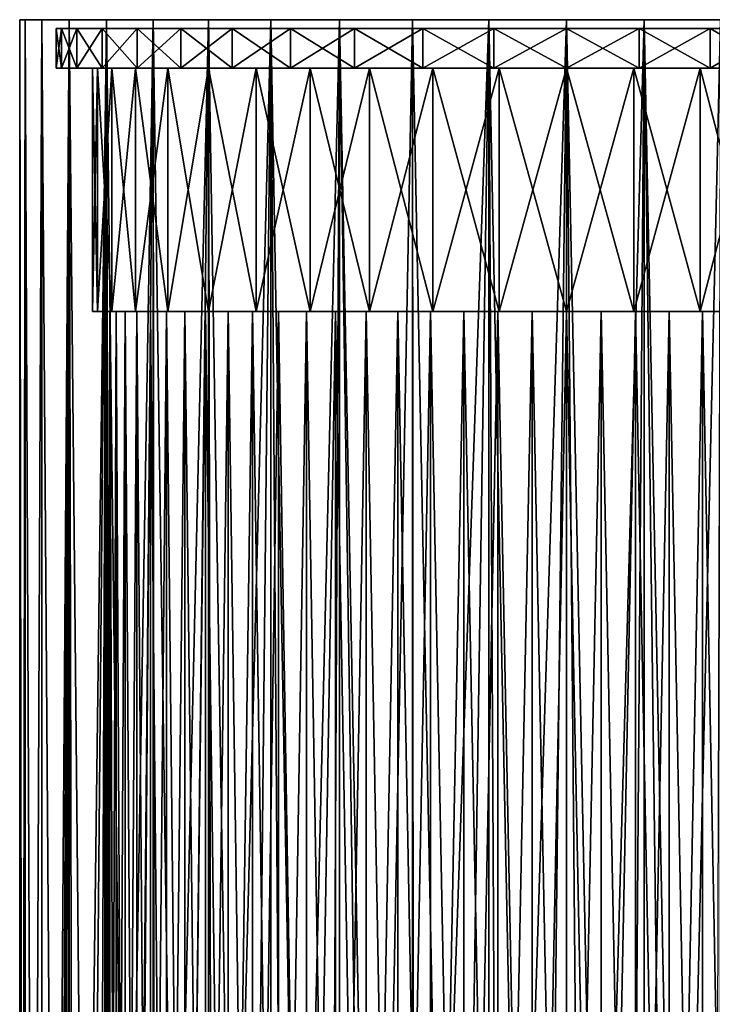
# Model space of a CAD drawing. Header units: metres. Extents: x -241 to 22, y -221 to 108.
# Tile 255 of 256: x -22 to 6, y 67 to 108. Entities that reach past the tile are written whole.
import ezdxf

# ---------------------------------------------------------------- set-up
doc = ezdxf.new("R2010")
doc.units = ezdxf.units.M
doc.layers.add('solid_DOMO_E_SIDE_LEVER_PUL_SW0001_01', color=7, linetype='CONTINUOUS')

msp = doc.modelspace()

# ---------------------------------------------------------------- linework, layer by layer
at = {"layer": 'solid_DOMO_E_SIDE_LEVER_PUL_SW0001_01'}
for points in [[(-22.271044, 108, -3.201532), (-22.270983, -49.599998, -3.202084), (-22.5, -49.599998)], [(-22.5, 108), (-22.5, -49.599998), (-22.270983, -49.599998, 3.202084)], [(-22.5, 108), (-22.271044, 108, -3.201532), (-22.5, -49.599998)], [(-22.271048, 108, 3.201518), (-22.5, 108), (-22.270983, -49.599998, 3.202084)], [(-22.271048, 108, 3.201518), (-22.271044, 108, -3.201532), (-22.5, 108)], [(-22.271048, 108, 3.201518), (-22.270983, -49.599998, 3.202084), (-21.588593, -49.599998, 6.338983)], [(-21.588762, 108, 6.338208), (-22.271048, 108, 3.201518), (-21.588593, -49.599998, 6.338983)], [(-21.588762, 108, 6.338208), (-22.271044, 108, -3.201532), (-22.271048, 108, 3.201518)], [(-22.271044, 108, -3.201532), (-21.588755, 108, -6.338235), (-22.270983, -49.599998, -3.202084)], [(-21.588762, 108, 6.338208), (-21.588755, 108, -6.338235), (-22.271044, 108, -3.201532)], [(-21.588755, 108, -6.338235), (-21.588593, -49.599998, -6.338983), (-22.270983, -49.599998, -3.202084)], [(-21.588762, 108, 6.338208), (-21.588593, -49.599998, 6.338983), (-20.466721, -49.599998, 9.346838)], [(-20.466946, 108, 9.346111), (-21.588762, 108, 6.338208), (-20.466721, -49.599998, 9.346838)], [(-20.466946, 108, 9.346111), (-21.588755, 108, -6.338235), (-21.588762, 108, 6.338208)], [(-21.588755, 108, -6.338235), (-20.466928, 108, -9.346148), (-21.588593, -49.599998, -6.338983)], [(-20.466946, 108, 9.346111), (-20.466928, 108, -9.346148), (-21.588755, 108, -6.338235)], [(-21, 0, -8.077747), (-21.588593, -49.599998, -6.338983), (-20.466928, 108, -9.346148)], [(-20.974876, 1.030306, -8.142763), (-21, 0, -8.077747), (-20.466928, 108, -9.346148)], [(-20.895395, 2.093968, -8.344607), (-20.974876, 1.030306, -8.142763), (-20.466928, 108, -9.346148)], [(-20.754269, 3.202843, -8.689667), (-20.895395, 2.093968, -8.344607), (-20.466928, 108, -9.346148)], [(-20.540749, 4.36751, -9.183007), (-20.754269, 3.202843, -8.689667), (-20.466928, 108, -9.346148)], [(-20.241274, 5.59382, -9.825519), (-20.540749, 4.36751, -9.183007), (-20.466928, 108, -9.346148)], [(-20.466946, 108, 9.346111), (-20.466721, -49.599998, 9.346838), (-18.928204, -49.599998, 12.164418)], [(-18.928383, 108, 12.163894), (-20.466946, 108, 9.346111), (-18.928204, -49.599998, 12.164418)], [(-18.928383, 108, 12.163894), (-20.466928, 108, -9.346148), (-20.466946, 108, 9.346111)], [(-20.241274, 5.59382, -9.825519), (-20.466928, 108, -9.346148), (-18.92836, 108, -12.16393)], [(-18.928383, 108, 12.163894), (-18.92836, 108, -12.16393), (-20.466928, 108, -9.346148)], [(-19.841097, 6.879701, -10.610413), (-20.241274, 5.59382, -9.825519), (-18.92836, 108, -12.16393)], [(-19.3274, 8.213264, -11.519617), (-19.841097, 6.879701, -10.610413), (-18.92836, 108, -12.16393)], [(-18.680906, 9.592707, -12.540883), (-19.3274, 8.213264, -11.519617), (-18.92836, 108, -12.16393)], [(-18.928383, 108, 12.163894), (-18.928204, -49.599998, 12.164418), (-17.004366, -49.599998, 14.734366)], [(-17.004379, 108, 14.734119), (-18.928383, 108, 12.163894), (-17.004366, -49.599998, 14.734366)], [(-17.004379, 108, 14.734119), (-18.92836, 108, -12.16393), (-18.928383, 108, 12.163894)], [(-18.680906, 9.592707, -12.540883), (-18.92836, 108, -12.16393), (-17.004354, 108, -14.734147)], [(-17.004379, 108, 14.734119), (-17.004354, 108, -14.734147), (-18.92836, 108, -12.16393)], [(-17.887245, 11.001909, -13.649047), (-18.680906, 9.592707, -12.540883), (-17.004354, 108, -14.734147)], [(-16.940189, 12.410882, -14.808105), (-17.887245, 11.001909, -13.649047), (-17.004354, 108, -14.734147)], [(-17.004379, 108, 14.734119), (-17.004366, -49.599998, 14.734366), (-14.734366, -49.599998, 17.004366)], [(-14.734129, 108, 17.00437), (-17.004379, 108, 14.734119), (-14.734366, -49.599998, 17.004366)], [(-14.734129, 108, 17.00437), (-17.004354, 108, -14.734147), (-17.004379, 108, 14.734119)], [(-16.940189, 12.410882, -14.808105), (-17.004354, 108, -14.734147), (-14.73411, 108, -17.004387)], [(-14.734129, 108, 17.00437), (-14.73411, 108, -17.004387), (-17.004354, 108, -14.734147)], [(-15.829591, 13.799993, -15.989811), (-16.940189, 12.410882, -14.808105), (-14.73411, 108, -17.004387)], [(-14.552128, 15.140844, -17.160582), (-15.829591, 13.799993, -15.989811), (-14.73411, 108, -17.004387)], [(-14.734129, 108, 17.00437), (-14.734366, -49.599998, 17.004366), (-12.164418, -49.599998, 18.928204)], [(-12.163912, 108, 18.928373), (-14.734129, 108, 17.00437), (-12.164418, -49.599998, 18.928204)], [(-12.163912, 108, 18.928373), (-14.73411, 108, -17.004387), (-14.734129, 108, 17.00437)], [(-14.552128, 15.140844, -17.160582), (-14.73411, 108, -17.004387), (-12.163902, 108, -18.928379)], [(-12.163912, 108, 18.928373), (-12.163902, 108, -18.928379), (-14.73411, 108, -17.004387)], [(-13.107747, 16.406321, -18.287619), (-14.552128, 15.140844, -17.160582), (-12.163902, 108, -18.928379)], [(-11.507097, 17.565687, -19.334858), (-13.107747, 16.406321, -18.287619), (-12.163902, 108, -18.928379)], [(-12.163912, 108, 18.928373), (-12.164418, -49.599998, 18.928204), (-9.346838, -49.599998, 20.466721)], [(-9.346123, 108, 20.46694), (-12.163912, 108, 18.928373), (-9.346838, -49.599998, 20.466721)], [(-9.346123, 108, 20.46694), (-12.163902, 108, -18.928379), (-12.163912, 108, 18.928373)], [(-11.507097, 17.565687, -19.334858), (-12.163902, 108, -18.928379), (-9.346128, 108, -20.466936)], [(-9.346123, 108, 20.46694), (-9.346128, 108, -20.466936), (-12.163902, 108, -18.928379)], [(-9.78067, 18.583286, -20.262983), (-11.507097, 17.565687, -19.334858), (-9.346128, 108, -20.466936)], [(-8.031797, 19.402971, -21.017618), (-9.78067, 18.583286, -20.262983), (-9.346128, 108, -20.466936)], [(-9.346123, 108, 20.46694), (-9.346838, -49.599998, 20.466721), (-6.338983, -49.599998, 21.588593)], [(-8.031797, 19.402971, -21.017618), (-9.346128, 108, -20.466936), (-6.33823, 108, -21.588757)], [(-6.338203, 108, 21.588764), (-6.33823, 108, -21.588757), (-9.346128, 108, -20.466936)], [(-6.338203, 108, 21.588764), (-9.346128, 108, -20.466936), (-9.346123, 108, 20.46694)], [(-6.338203, 108, 21.588764), (-9.346123, 108, 20.46694), (-6.338983, -49.599998, 21.588593)], [(-6.278016, 20.039927, -21.6064), (-8.031797, 19.402971, -21.017618), (-6.33823, 108, -21.588757)], [(-6.338203, 108, 21.588764), (-6.338983, -49.599998, 21.588593), (-3.202084, -49.599998, 22.270983)], [(-6.278016, 20.039927, -21.6064), (-6.33823, 108, -21.588757), (-3.201547, 108, -22.271042)], [(-3.201503, 108, 22.271049), (-3.201547, 108, -22.271042), (-6.33823, 108, -21.588757)], [(-3.201503, 108, 22.271049), (-6.33823, 108, -21.588757), (-6.338203, 108, 21.588764)], [(-3.201503, 108, 22.271049), (-6.338203, 108, 21.588764), (-3.202084, -49.599998, 22.270983)], [(-4.513443, 20.509275, -22.04266), (-6.278016, 20.039927, -21.6064), (-3.201547, 108, -22.271042)], [(-2.73943, 20.820692, -22.332611), (-4.513443, 20.509275, -22.04266), (-3.201547, 108, -22.271042)], [(-3.201503, 108, 22.271049), (-3.202084, -49.599998, 22.270983), (0, -49.599998, 22.5)], [(-2.73943, 20.820692, -22.332611), (-3.201547, 108, -22.271042), (-0.000026, 108, -22.5)], [(0.000026, 108, 22.5), (-0.000026, 108, -22.5), (-3.201547, 108, -22.271042)], [(0.000026, 108, 22.5), (-3.201547, 108, -22.271042), (-3.201503, 108, 22.271049)], [(0.000026, 108, 22.5), (-3.201503, 108, 22.271049), (0, -49.599998, 22.5)], [(-0.970947, 20.977541, -22.47904), (-2.73943, 20.820692, -22.332611), (-0.000026, 108, -22.5)], [(0.773153, 20.98621, -22.486712), (-0.970947, 20.977541, -22.47904), (-0.000026, 108, -22.5)], [(0.773153, 20.98621, -22.486712), (-0.000026, 108, -22.5), (3.201503, 108, -22.271049)], [(3.201547, 108, 22.271042), (3.201503, 108, -22.271049), (-0.000026, 108, -22.5)], [(3.201547, 108, 22.271042), (-0.000026, 108, -22.5), (0.000026, 108, 22.5)], [(0.000026, 108, 22.5), (0, -49.599998, 22.5), (3.202084, -49.599998, 22.270983)], [(3.201547, 108, 22.271042), (0.000026, 108, 22.5), (3.202084, -49.599998, 22.270983)], [(2.538112, 20.846043, -22.356386), (0.773153, 20.98621, -22.486712), (3.201503, 108, -22.271049)], [(4.31208, 20.552502, -22.082933), (2.538112, 20.846043, -22.356386), (3.201503, 108, -22.271049)], [(4.31208, 20.552502, -22.082933), (3.201503, 108, -22.271049), (6.338203, 108, -21.588764)], [(6.33823, 108, 21.588757), (6.338203, 108, -21.588764), (3.201503, 108, -22.271049)], [(6.33823, 108, 21.588757), (3.201503, 108, -22.271049), (3.201547, 108, 22.271042)], [(3.201547, 108, 22.271042), (3.202084, -49.599998, 22.270983), (6.338983, -49.599998, 21.588593)], [(6.33823, 108, 21.588757), (3.201547, 108, 22.271042), (6.338983, -49.599998, 21.588593)], [(6.081541, 20.100023, -21.662521), (4.31208, 20.552502, -22.082933), (6.338203, 108, -21.588764)], [(21, 107.639999), (-21, 107.639999), (-20.786249, 107.639999, -2.988256)], [(-20.786293, 106, -2.988282), (-20.786249, 107.639999, -2.988256), (-21, 107.639999)], [(20.786249, 107.639999, 2.988256), (-21, 107.639999), (21, 107.639999)], [(-21, 106), (-20.786293, 106, -2.988282), (-21, 107.639999)], [(-20.786249, 107.639999, 2.988256), (-21, 106), (-21, 107.639999)], [(-20.786249, 107.639999, 2.988256), (-21, 107.639999), (20.786249, 107.639999, 2.988256)], [(-20.786295, 106, 2.988268), (-21, 106), (-20.786249, 107.639999, 2.988256)], [(-20.786295, 106, 2.988268), (-20.786249, 107.639999, 2.988256), (-20.149218, 107.639999, 5.916637)], [(-20.149502, 106, 5.915811), (-20.786295, 106, 2.988268), (-20.149218, 107.639999, 5.916637)], [(-20.786293, 106, -2.988282), (-20.149492, 106, -5.915839), (-20.786249, 107.639999, -2.988256)], [(20.786249, 107.639999, -2.988256), (-20.786249, 107.639999, -2.988256), (-20.149218, 107.639999, -5.916637)], [(-20.149492, 106, -5.915839), (-20.149218, 107.639999, -5.916637), (-20.786249, 107.639999, -2.988256)], [(21, 107.639999), (-20.786249, 107.639999, -2.988256), (20.786249, 107.639999, -2.988256)], [(-20.786249, 107.639999, 2.988256), (20.786249, 107.639999, 2.988256), (20.149218, 107.639999, 5.916637)], [(-20.786249, 107.639999, 2.988256), (20.149218, 107.639999, 5.916637), (-20.149218, 107.639999, 5.916637)], [(-20.149502, 106, 5.915811), (-20.149218, 107.639999, 5.916637), (-19.102198, 107.639999, 8.723874)], [(-19.102551, 106, 8.723013), (-20.149502, 106, 5.915811), (-19.102198, 107.639999, 8.723874)], [(-20.149492, 106, -5.915839), (-19.102533, 106, -8.72305), (-20.149218, 107.639999, -5.916637)], [(20.149218, 107.639999, -5.916637), (-20.149218, 107.639999, -5.916637), (-19.102198, 107.639999, -8.723874)], [(-19.102533, 106, -8.72305), (-19.102198, 107.639999, -8.723874), (-20.149218, 107.639999, -5.916637)], [(20.786249, 107.639999, -2.988256), (-20.149218, 107.639999, -5.916637), (20.149218, 107.639999, -5.916637)], [(-20.149218, 107.639999, 5.916637), (20.149218, 107.639999, 5.916637), (19.102198, 107.639999, 8.723874)], [(-20.149218, 107.639999, 5.916637), (19.102198, 107.639999, 8.723874), (-19.102198, 107.639999, 8.723874)], [(-19.102551, 106, 8.723013), (-19.102198, 107.639999, 8.723874), (-17.666506, 107.639999, 11.353096)], [(-17.666733, 106, 11.352709), (-19.102551, 106, 8.723013), (-17.666506, 107.639999, 11.353096)], [(-19.102533, 106, -8.72305), (-17.666708, 106, -11.352747), (-19.102198, 107.639999, -8.723874)], [(19.102198, 107.639999, -8.723874), (-19.102198, 107.639999, -8.723874), (-17.666506, 107.639999, -11.353096)], [(-17.666708, 106, -11.352747), (-17.666506, 107.639999, -11.353096), (-19.102198, 107.639999, -8.723874)], [(20.149218, 107.639999, -5.916637), (-19.102198, 107.639999, -8.723874), (19.102198, 107.639999, -8.723874)], [(-19.102198, 107.639999, 8.723874), (19.102198, 107.639999, 8.723874), (17.666506, 107.639999, 11.353096)], [(-19.102198, 107.639999, 8.723874), (17.666506, 107.639999, 11.353096), (-17.666506, 107.639999, 11.353096)], [(-17.666733, 106, 11.352709), (-17.666506, 107.639999, 11.353096), (-15.870565, 107.639999, 13.752182)], [(-15.871238, 106, 13.751373), (-17.666733, 106, 11.352709), (-15.870565, 107.639999, 13.752182)], [(-17.666708, 106, -11.352747), (-15.871212, 106, -13.751404), (-17.666506, 107.639999, -11.353096)], [(17.666506, 107.639999, -11.353096), (-17.666506, 107.639999, -11.353096), (-15.870565, 107.639999, -13.752182)], [(-15.871212, 106, -13.751404), (-15.870565, 107.639999, -13.752182), (-17.666506, 107.639999, -11.353096)], [(19.102198, 107.639999, -8.723874), (-17.666506, 107.639999, -11.353096), (17.666506, 107.639999, -11.353096)], [(-17.666506, 107.639999, 11.353096), (17.666506, 107.639999, 11.353096), (15.870565, 107.639999, 13.752182)], [(-17.666506, 107.639999, 11.353096), (15.870565, 107.639999, 13.752182), (-15.870565, 107.639999, 13.752182)], [(-15.871238, 106, 13.751373), (-15.870565, 107.639999, 13.752182), (-13.751843, 107.639999, 15.870933)], [(-13.752611, 106, 15.870134), (-15.871238, 106, 13.751373), (-13.751843, 107.639999, 15.870933)], [(-15.871212, 106, -13.751404), (-13.75259, 106, -15.870152), (-15.870565, 107.639999, -13.752182)], [(15.870565, 107.639999, -13.752182), (-15.870565, 107.639999, -13.752182), (-13.751843, 107.639999, -15.870933)], [(-13.75259, 106, -15.870152), (-13.751843, 107.639999, -15.870933), (-15.870565, 107.639999, -13.752182)], [(17.666506, 107.639999, -11.353096), (-15.870565, 107.639999, -13.752182), (15.870565, 107.639999, -13.752182)], [(-15.870565, 107.639999, 13.752182), (15.870565, 107.639999, 13.752182), (13.751843, 107.639999, 15.870933)], [(-15.870565, 107.639999, 13.752182), (13.751843, 107.639999, 15.870933), (-13.751843, 107.639999, 15.870933)], [(-13.752611, 106, 15.870134), (-13.751843, 107.639999, 15.870933), (-11.353798, 107.639999, 17.666065)], [(-11.353981, 106, 17.665834), (-13.752611, 106, 15.870134), (-11.353798, 107.639999, 17.666065)], [(-13.75259, 106, -15.870152), (-11.353967, 106, -17.665844), (-13.751843, 107.639999, -15.870933)], [(13.751843, 107.639999, -15.870933), (-13.751843, 107.639999, -15.870933), (-11.353798, 107.639999, -17.666065)], [(-11.353967, 106, -17.665844), (-11.353798, 107.639999, -17.666065), (-13.751843, 107.639999, -15.870933)], [(15.870565, 107.639999, -13.752182), (-13.751843, 107.639999, -15.870933), (13.751843, 107.639999, -15.870933)], [(-13.751843, 107.639999, 15.870933), (13.751843, 107.639999, 15.870933), (11.353798, 107.639999, 17.666065)], [(-13.751843, 107.639999, 15.870933), (11.353798, 107.639999, 17.666065), (-11.353798, 107.639999, 17.666065)], [(-11.353981, 106, 17.665834), (-11.353798, 107.639999, 17.666065), (-8.723597, 107.639999, 19.102253)], [(-8.724171, 106, 19.101902), (-11.353981, 106, 17.665834), (-8.723597, 107.639999, 19.102253)], [(-11.353967, 106, -17.665844), (-8.724169, 106, -19.101904), (-11.353798, 107.639999, -17.666065)], [(11.353798, 107.639999, -17.666065), (-11.353798, 107.639999, -17.666065), (-8.723597, 107.639999, -19.102253)], [(-8.724169, 106, -19.101904), (-8.723597, 107.639999, -19.102253), (-11.353798, 107.639999, -17.666065)], [(13.751843, 107.639999, -15.870933), (-11.353798, 107.639999, -17.666065), (11.353798, 107.639999, -17.666065)], [(-11.353798, 107.639999, 17.666065), (11.353798, 107.639999, 17.666065), (8.723597, 107.639999, 19.102253)], [(-11.353798, 107.639999, 17.666065), (8.723597, 107.639999, 19.102253), (-8.723597, 107.639999, 19.102253)], [(-8.724171, 106, 19.101902), (-8.723597, 107.639999, 19.102253), (-5.916014, 107.639999, 20.149445)], [(-5.916711, 106, 20.14909), (-8.724171, 106, 19.101902), (-5.916014, 107.639999, 20.149445)], [(-8.724169, 106, -19.101904), (-5.916725, 106, -20.149086), (-8.723597, 107.639999, -19.102253)], [(8.723597, 107.639999, -19.102253), (-8.723597, 107.639999, -19.102253), (-5.916014, 107.639999, -20.149445)], [(-5.916725, 106, -20.149086), (-5.916014, 107.639999, -20.149445), (-8.723597, 107.639999, -19.102253)], [(11.353798, 107.639999, -17.666065), (-8.723597, 107.639999, -19.102253), (8.723597, 107.639999, -19.102253)], [(-8.723597, 107.639999, 19.102253), (8.723597, 107.639999, 19.102253), (5.916014, 107.639999, 20.149445)], [(-8.723597, 107.639999, 19.102253), (5.916014, 107.639999, 20.149445), (-5.916014, 107.639999, 20.149445)], [(-5.916725, 106, -20.149086), (-2.988802, 106, -20.786053), (-5.916014, 107.639999, -20.149445)], [(-5.916711, 106, 20.14909), (-5.916014, 107.639999, 20.149445), (-2.989025, 107.639999, 20.786167)], [(-2.988772, 106, 20.786057), (-5.916711, 106, 20.14909), (-2.989025, 107.639999, 20.786167)], [(5.916014, 107.639999, -20.149445), (-5.916014, 107.639999, -20.149445), (-2.989025, 107.639999, -20.786167)], [(-2.988802, 106, -20.786053), (-2.989025, 107.639999, -20.786167), (-5.916014, 107.639999, -20.149445)], [(8.723597, 107.639999, -19.102253), (-5.916014, 107.639999, -20.149445), (5.916014, 107.639999, -20.149445)], [(-5.916014, 107.639999, 20.149445), (5.916014, 107.639999, 20.149445), (2.989025, 107.639999, 20.786167)], [(-5.916014, 107.639999, 20.149445), (2.989025, 107.639999, 20.786167), (-2.989025, 107.639999, 20.786167)], [(2.989025, 107.639999, -20.786167), (-2.989025, 107.639999, -20.786167), (0, 107.639999, -20.999931)], [(-0.000018, 106, -20.999828), (0, 107.639999, -20.999931), (-2.989025, 107.639999, -20.786167)], [(5.916014, 107.639999, -20.149445), (-2.989025, 107.639999, -20.786167), (2.989025, 107.639999, -20.786167)], [(-2.988802, 106, -20.786053), (-0.000018, 106, -20.999828), (-2.989025, 107.639999, -20.786167)], [(-2.989025, 107.639999, 20.786167), (2.989025, 107.639999, 20.786167), (0, 107.639999, 20.999931)], [(-2.988772, 106, 20.786057), (-2.989025, 107.639999, 20.786167), (0, 107.639999, 20.999931)], [(0.000018, 106, 20.999828), (-2.988772, 106, 20.786057), (0, 107.639999, 20.999931)], [(-0.000018, 106, -20.999828), (2.988772, 106, -20.786057), (0, 107.639999, -20.999931)], [(2.988772, 106, -20.786057), (2.989025, 107.639999, -20.786167), (0, 107.639999, -20.999931)], [(0.000018, 106, 20.999828), (0, 107.639999, 20.999931), (2.989025, 107.639999, 20.786167)], [(2.988802, 106, 20.786053), (0.000018, 106, 20.999828), (2.989025, 107.639999, 20.786167)], [(2.988772, 106, -20.786057), (5.916711, 106, -20.14909), (2.989025, 107.639999, -20.786167)], [(2.988802, 106, 20.786053), (2.989025, 107.639999, 20.786167), (5.916014, 107.639999, 20.149445)], [(5.916725, 106, 20.149086), (2.988802, 106, 20.786053), (5.916014, 107.639999, 20.149445)], [(5.916711, 106, -20.14909), (5.916014, 107.639999, -20.149445), (2.989025, 107.639999, -20.786167)], [(8.724171, 106, -19.101902), (8.723597, 107.639999, -19.102253), (5.916014, 107.639999, -20.149445)], [(5.916711, 106, -20.14909), (8.724171, 106, -19.101902), (5.916014, 107.639999, -20.149445)], [(5.916725, 106, 20.149086), (5.916014, 107.639999, 20.149445), (8.723597, 107.639999, 19.102253)], [(8.724169, 106, 19.101904), (5.916725, 106, 20.149086), (8.723597, 107.639999, 19.102253)], [(-19.301559, 106, -2.774817), (-20.786293, 106, -2.988282), (-21, 106)], [(-19.5, 106), (-21, 106), (-20.786295, 106, 2.988268)], [(-19.5, 106), (-19.301559, 106, -2.774817), (-21, 106)], [(-18.710243, 106, 5.493277), (-20.786295, 106, 2.988268), (-20.149502, 106, 5.915811)], [(-19.301558, 106, 2.77483), (-19.5, 106), (-20.786295, 106, 2.988268)], [(-18.710243, 106, 5.493277), (-19.301558, 106, 2.77483), (-20.786295, 106, 2.988268)], [(-18.710253, 106, -5.49325), (-20.149492, 106, -5.915839), (-20.786293, 106, -2.988282)], [(-19.301559, 106, -2.774817), (-18.710253, 106, -5.49325), (-20.786293, 106, -2.988282)], [(-17.738066, 106, 8.099977), (-20.149502, 106, 5.915811), (-19.102551, 106, 8.723013)], [(-17.738066, 106, 8.099977), (-18.710243, 106, 5.493277), (-20.149502, 106, 5.915811)], [(-17.738083, 106, -8.09994), (-19.102533, 106, -8.72305), (-20.149492, 106, -5.915839)], [(-18.710253, 106, -5.49325), (-17.738083, 106, -8.09994), (-20.149492, 106, -5.915839)], [(-19.301558, 96, -2.77483), (-19.301559, 106, -2.774817), (-19.5, 106)], [(-19.5, 96), (-19.5, 106), (-19.301558, 106, 2.77483)], [(-19.5, 96), (-19.301558, 96, -2.77483), (-19.5, 106)], [(-19.301559, 96, 2.774817), (-19.5, 96), (-19.301558, 106, 2.77483)], [(-18.710243, 96, -5.493277), (-18.710253, 106, -5.49325), (-19.301559, 106, -2.774817)], [(-19.301558, 96, -2.77483), (-18.710243, 96, -5.493277), (-19.301559, 106, -2.774817)], [(-19.301559, 96, 2.774817), (-19.301558, 106, 2.77483), (-18.710243, 106, 5.493277)], [(-18.710253, 96, 5.49325), (-19.301559, 96, 2.774817), (-18.710243, 106, 5.493277)], [(-16.404799, 106, 10.54184), (-19.102551, 106, 8.723013), (-17.666733, 106, 11.352709)], [(-16.404799, 106, 10.54184), (-17.738066, 106, 8.099977), (-19.102551, 106, 8.723013)], [(-16.404823, 106, -10.541801), (-17.666708, 106, -11.352747), (-19.102533, 106, -8.72305)], [(-17.738083, 106, -8.09994), (-16.404823, 106, -10.541801), (-19.102533, 106, -8.72305)], [(-17.738066, 96, -8.099977), (-17.738083, 106, -8.09994), (-18.710253, 106, -5.49325)], [(-18.710243, 96, -5.493277), (-17.738066, 96, -8.099977), (-18.710253, 106, -5.49325)], [(-18.710253, 96, 5.49325), (-18.710243, 106, 5.493277), (-17.738066, 106, 8.099977)], [(-17.738083, 96, 8.09994), (-18.710253, 96, 5.49325), (-17.738066, 106, 8.099977)], [(-16.404799, 96, -10.54184), (-16.404823, 106, -10.541801), (-17.738083, 106, -8.09994)], [(-17.738066, 96, -8.099977), (-16.404799, 96, -10.54184), (-17.738083, 106, -8.09994)], [(-17.738083, 96, 8.09994), (-17.738066, 106, 8.099977), (-16.404799, 106, 10.54184)], [(-16.404823, 96, 10.541801), (-17.738083, 96, 8.09994), (-16.404799, 106, 10.54184)], [(-14.737554, 106, 12.76916), (-17.666733, 106, 11.352709), (-15.871238, 106, 13.751373)], [(-14.737554, 106, 12.76916), (-16.404799, 106, 10.54184), (-17.666733, 106, 11.352709)], [(-14.73758, 106, -12.76913), (-15.871212, 106, -13.751404), (-17.666708, 106, -11.352747)], [(-16.404823, 106, -10.541801), (-14.73758, 106, -12.76913), (-17.666708, 106, -11.352747)], [(-14.737554, 96, -12.76916), (-14.73758, 106, -12.76913), (-16.404823, 106, -10.541801)], [(-16.404799, 96, -10.54184), (-14.737554, 96, -12.76916), (-16.404823, 106, -10.541801)], [(-16.404823, 96, 10.541801), (-16.404799, 106, 10.54184), (-14.737554, 106, 12.76916)], [(-14.73758, 96, 12.76913), (-16.404823, 96, 10.541801), (-14.737554, 106, 12.76916)], [(-12.770265, 106, 14.736568), (-15.871238, 106, 13.751373), (-13.752611, 106, 15.870134)], [(-12.770265, 106, 14.736568), (-14.737554, 106, 12.76916), (-15.871238, 106, 13.751373)], [(-12.770287, 106, -14.736549), (-13.75259, 106, -15.870152), (-15.871212, 106, -13.751404)], [(-14.73758, 106, -12.76913), (-12.770287, 106, -14.736549), (-15.871212, 106, -13.751404)], [(-12.770265, 96, -14.736568), (-12.770287, 106, -14.736549), (-14.73758, 106, -12.76913)], [(-14.737554, 96, -12.76916), (-12.770265, 96, -14.736568), (-14.73758, 106, -12.76913)], [(-14.73758, 96, 12.76913), (-14.737554, 106, 12.76916), (-12.770265, 106, 14.736568)], [(-12.770287, 96, 14.736549), (-14.73758, 96, 12.76913), (-12.770265, 106, 14.736568)], [(-10.542973, 106, 16.403996), (-13.752611, 106, 15.870134), (-11.353981, 106, 17.665834)], [(-10.542973, 106, 16.403996), (-12.770265, 106, 14.736568), (-13.752611, 106, 15.870134)], [(-10.542989, 106, -16.403984), (-11.353967, 106, -17.665844), (-13.75259, 106, -15.870152)], [(-12.770287, 106, -14.736549), (-10.542989, 106, -16.403984), (-13.75259, 106, -15.870152)], [(-10.542973, 96, -16.403996), (-10.542989, 106, -16.403984), (-12.770287, 106, -14.736549)], [(-12.770265, 96, -14.736568), (-10.542973, 96, -16.403996), (-12.770287, 106, -14.736549)], [(-12.770287, 96, 14.736549), (-12.770265, 106, 14.736568), (-10.542973, 106, 16.403996)], [(-10.542989, 96, 16.403984), (-12.770287, 96, 14.736549), (-10.542973, 106, 16.403996)], [(-8.101016, 106, 17.737482), (-11.353981, 106, 17.665834), (-8.724171, 106, 19.101902)], [(-8.101016, 106, 17.737482), (-10.542973, 106, 16.403996), (-11.353981, 106, 17.665834)], [(-5.494102, 106, -18.709866), (-8.724169, 106, -19.101904), (-11.353967, 106, -17.665844)], [(-8.101026, 106, -17.737476), (-5.494102, 106, -18.709866), (-11.353967, 106, -17.665844)], [(-10.542989, 106, -16.403984), (-8.101026, 106, -17.737476), (-11.353967, 106, -17.665844)], [(-8.101016, 96, -17.737482), (-8.101026, 106, -17.737476), (-10.542989, 106, -16.403984)], [(-10.542973, 96, -16.403996), (-8.101016, 96, -17.737482), (-10.542989, 106, -16.403984)], [(-10.542989, 96, 16.403984), (-10.542973, 106, 16.403996), (-8.101016, 106, 17.737482)], [(-8.101026, 96, 17.737476), (-10.542989, 96, 16.403984), (-8.101016, 106, 17.737482)], [(-2.775313, 106, 19.301336), (-8.724171, 106, 19.101902), (-5.916711, 106, 20.14909)], [(-5.494102, 106, 18.709866), (-8.101016, 106, 17.737482), (-8.724171, 106, 19.101902)], [(-2.775313, 106, 19.301336), (-5.494102, 106, 18.709866), (-8.724171, 106, 19.101902)], [(-8.724169, 106, -19.101904), (5.916711, 106, -20.14909), (-5.916725, 106, -20.149086)], [(0.000009, 106, -19.499842), (5.916711, 106, -20.14909), (-8.724169, 106, -19.101904)], [(-2.7753, 106, -19.301336), (0.000009, 106, -19.499842), (-8.724169, 106, -19.101904)], [(-5.494102, 106, -18.709866), (-2.7753, 106, -19.301336), (-8.724169, 106, -19.101904)], [(-5.494102, 96, -18.709866), (-5.494102, 106, -18.709866), (-8.101026, 106, -17.737476)], [(-8.101016, 96, -17.737482), (-5.494102, 96, -18.709866), (-8.101026, 106, -17.737476)], [(-8.101026, 96, 17.737476), (-8.101016, 106, 17.737482), (-5.494102, 106, 18.709866)], [(-5.494102, 96, 18.709866), (-8.101026, 96, 17.737476), (-5.494102, 106, 18.709866)], [(-5.916725, 106, -20.149086), (5.916711, 106, -20.14909), (2.988772, 106, -20.786057)], [(-5.916725, 106, -20.149086), (2.988772, 106, -20.786057), (-2.988802, 106, -20.786053)], [(5.916725, 106, 20.149086), (-5.916711, 106, 20.14909), (-2.988772, 106, 20.786057)], [(8.724169, 106, 19.101904), (-5.916711, 106, 20.14909), (5.916725, 106, 20.149086)], [(-0.000009, 106, 19.499842), (-5.916711, 106, 20.14909), (8.724169, 106, 19.101904)], [(-0.000009, 106, 19.499842), (-2.775313, 106, 19.301336), (-5.916711, 106, 20.14909)], [(-2.775313, 96, -19.301336), (-2.7753, 106, -19.301336), (-5.494102, 106, -18.709866)], [(-5.494102, 96, -18.709866), (-2.775313, 96, -19.301336), (-5.494102, 106, -18.709866)], [(-5.494102, 96, 18.709866), (-5.494102, 106, 18.709866), (-2.775313, 106, 19.301336)], [(-2.7753, 96, 19.301336), (-5.494102, 96, 18.709866), (-2.775313, 106, 19.301336)], [(-2.988802, 106, -20.786053), (2.988772, 106, -20.786057), (-0.000018, 106, -20.999828)], [(2.988802, 106, 20.786053), (-2.988772, 106, 20.786057), (0.000018, 106, 20.999828)], [(5.916725, 106, 20.149086), (-2.988772, 106, 20.786057), (2.988802, 106, 20.786053)], [(-2.775313, 96, -19.301336), (-0.000009, 96, -19.499842), (-2.7753, 106, -19.301336)], [(-2.7753, 96, 19.301336), (-2.775313, 106, 19.301336), (-0.000009, 106, 19.499842)], [(-0.000009, 96, -19.499842), (0.000009, 106, -19.499842), (-2.7753, 106, -19.301336)], [(0.000009, 96, 19.499842), (-2.7753, 96, 19.301336), (-0.000009, 106, 19.499842)], [(2.7753, 106, 19.301336), (-0.000009, 106, 19.499842), (8.724169, 106, 19.101904)], [(-0.000009, 96, -19.499842), (2.7753, 96, -19.301336), (0.000009, 106, -19.499842)], [(0.000009, 96, 19.499842), (-0.000009, 106, 19.499842), (2.7753, 106, 19.301336)], [(0.000009, 106, -19.499842), (2.775313, 106, -19.301336), (5.916711, 106, -20.14909)], [(2.7753, 96, -19.301336), (2.775313, 106, -19.301336), (0.000009, 106, -19.499842)], [(2.775313, 96, 19.301336), (0.000009, 96, 19.499842), (2.7753, 106, 19.301336)], [(5.494102, 106, 18.709866), (2.7753, 106, 19.301336), (8.724169, 106, 19.101904)], [(2.7753, 96, -19.301336), (5.494102, 96, -18.709866), (2.775313, 106, -19.301336)], [(2.775313, 96, 19.301336), (2.7753, 106, 19.301336), (5.494102, 106, 18.709866)], [(2.775313, 106, -19.301336), (8.724171, 106, -19.101902), (5.916711, 106, -20.14909)], [(2.775313, 106, -19.301336), (5.494102, 106, -18.709866), (8.724171, 106, -19.101902)], [(5.494102, 96, -18.709866), (5.494102, 106, -18.709866), (2.775313, 106, -19.301336)], [(5.494102, 96, 18.709866), (2.775313, 96, 19.301336), (5.494102, 106, 18.709866)], [(5.494102, 106, -18.709866), (8.101016, 106, -17.737482), (8.724171, 106, -19.101902)], [(5.494102, 106, 18.709866), (8.724169, 106, 19.101904), (11.353967, 106, 17.665844)], [(8.101026, 106, 17.737476), (5.494102, 106, 18.709866), (11.353967, 106, 17.665844)], [(8.101026, 96, -17.737476), (8.101016, 106, -17.737482), (5.494102, 106, -18.709866)], [(5.494102, 96, -18.709866), (8.101026, 96, -17.737476), (5.494102, 106, -18.709866)], [(5.494102, 96, 18.709866), (5.494102, 106, 18.709866), (8.101026, 106, 17.737476)], [(8.101016, 96, 17.737482), (5.494102, 96, 18.709866), (8.101026, 106, 17.737476)], [(-18.946522, 96, -1.422751), (-19.301558, 96, -2.77483), (-19.5, 96)], [(-19, 96), (-19.5, 96), (-19.301559, 96, 2.774817)], [(-19, 96), (-18.946522, 96, -1.422751), (-19.5, 96)], [(-18.787849, 96, 2.831259), (-19.301559, 96, 2.774817), (-18.710253, 96, 5.49325)], [(-18.946522, 96, 1.422758), (-19, 96), (-19.301559, 96, 2.774817)], [(-18.787849, 96, 2.831259), (-18.946522, 96, 1.422758), (-19.301559, 96, 2.774817)], [(-18.523384, 96, -4.22839), (-18.710243, 96, -5.493277), (-19.301558, 96, -2.77483)], [(-18.787851, 96, -2.831245), (-18.523384, 96, -4.22839), (-19.301558, 96, -2.77483)], [(-18.946522, 96, -1.422751), (-18.787851, 96, -2.831245), (-19.301558, 96, -2.77483)], [(-18.946522, 25, -1.422758), (-18.946522, 96, -1.422751), (-19, 96)], [(-19, 25), (-19, 96), (-18.946522, 96, 1.422758)], [(-19, 25), (-18.946522, 25, -1.422758), (-19, 96)], [(-18.946522, 25, 1.422751), (-19, 25), (-18.946522, 96, 1.422758)], [(-18.787849, 25, -2.831259), (-18.787851, 96, -2.831245), (-18.946522, 96, -1.422751)], [(-18.946522, 25, -1.422758), (-18.787849, 25, -2.831259), (-18.946522, 96, -1.422751)], [(-18.946522, 25, 1.422751), (-18.946522, 96, 1.422758), (-18.787849, 96, 2.831259)], [(-18.787851, 25, 2.831245), (-18.946522, 25, 1.422751), (-18.787849, 96, 2.831259)], [(-18.523378, 25, -4.228412), (-18.523384, 96, -4.22839), (-18.787851, 96, -2.831245)], [(-18.787849, 25, -2.831259), (-18.523378, 25, -4.228412), (-18.787851, 96, -2.831245)], [(-18.787851, 25, 2.831245), (-18.787849, 96, 2.831259), (-18.523378, 96, 4.228412)], [(-18.523384, 25, 4.22839), (-18.787851, 25, 2.831245), (-18.523378, 96, 4.228412)], [(-18.523378, 96, 4.228412), (-18.787849, 96, 2.831259), (-18.710253, 96, 5.49325)], [(-18.156044, 96, 5.599631), (-18.710253, 96, 5.49325), (-17.738083, 96, 8.09994)], [(-18.156044, 96, 5.599631), (-18.523378, 96, 4.228412), (-18.710253, 96, 5.49325)], [(-17.686239, 96, -6.942149), (-17.738066, 96, -8.099977), (-18.710243, 96, -5.493277)], [(-18.156052, 96, -5.599602), (-17.686239, 96, -6.942149), (-18.710243, 96, -5.493277)], [(-18.523384, 96, -4.22839), (-18.156052, 96, -5.599602), (-18.710243, 96, -5.493277)], [(-18.156044, 25, -5.599631), (-18.156052, 96, -5.599602), (-18.523384, 96, -4.22839)], [(-18.523378, 25, -4.228412), (-18.156044, 25, -5.599631), (-18.523384, 96, -4.22839)], [(-18.523384, 25, 4.22839), (-18.523378, 96, 4.228412), (-18.156044, 96, 5.599631)], [(-18.156052, 25, 5.599602), (-18.523384, 25, 4.22839), (-18.156044, 96, 5.599631)], [(-17.686226, 25, -6.942183), (-17.686239, 96, -6.942149), (-18.156052, 96, -5.599602)], [(-18.156044, 25, -5.599631), (-17.686226, 25, -6.942183), (-18.156052, 96, -5.599602)], [(-18.156052, 25, 5.599602), (-18.156044, 96, 5.599631), (-17.686226, 96, 6.942183)], [(-17.686239, 25, 6.942149), (-18.156052, 25, 5.599602), (-17.686226, 96, 6.942183)], [(-17.686226, 96, 6.942183), (-18.156044, 96, 5.599631), (-17.738083, 96, 8.09994)], [(-17.118601, 96, 8.243155), (-17.738083, 96, 8.09994), (-16.404823, 96, 10.541801)], [(-17.118601, 96, 8.243155), (-17.686226, 96, 6.942183), (-17.738083, 96, 8.09994)], [(-16.454067, 96, -9.500624), (-16.404799, 96, -10.54184), (-17.738066, 96, -8.099977)], [(-17.118618, 96, -8.243117), (-16.454067, 96, -9.500624), (-17.738066, 96, -8.099977)], [(-17.686239, 96, -6.942149), (-17.118618, 96, -8.243117), (-17.738066, 96, -8.099977)], [(-17.118601, 25, -8.243155), (-17.118618, 96, -8.243117), (-17.686239, 96, -6.942149)], [(-17.686226, 25, -6.942183), (-17.118601, 25, -8.243155), (-17.686239, 96, -6.942149)], [(-17.686239, 25, 6.942149), (-17.686226, 96, 6.942183), (-17.118601, 96, 8.243155)], [(-17.118618, 25, 8.243117), (-17.686239, 25, 6.942149), (-17.118601, 96, 8.243155)], [(-16.454046, 25, -9.500662), (-16.454067, 96, -9.500624), (-17.118618, 96, -8.243117)], [(-17.118601, 25, -8.243155), (-16.454046, 25, -9.500662), (-17.118618, 96, -8.243117)], [(-17.118618, 25, 8.243117), (-17.118601, 96, 8.243155), (-16.454046, 96, 9.500662)], [(-16.454067, 25, 9.500624), (-17.118618, 25, 8.243117), (-16.454046, 96, 9.500662)], [(-16.454046, 96, 9.500662), (-17.118601, 96, 8.243155), (-16.404823, 96, 10.541801)], [(-16.454067, 96, -9.500624), (-15.69868, 96, -10.702626), (-16.404799, 96, -10.54184)], [(-15.698655, 25, -10.702663), (-15.69868, 96, -10.702626), (-16.454067, 96, -9.500624)], [(-16.454046, 25, -9.500662), (-15.698655, 25, -10.702663), (-16.454067, 96, -9.500624)], [(-16.454067, 25, 9.500624), (-16.454046, 96, 9.500662), (-15.698655, 96, 10.702663)], [(-15.69868, 25, 10.702626), (-16.454067, 25, 9.500624), (-15.698655, 96, 10.702663)], [(-15.698655, 96, 10.702663), (-16.454046, 96, 9.500662), (-16.404823, 96, 10.541801)], [(-15.698655, 96, 10.702663), (-16.404823, 96, 10.541801), (-14.73758, 96, 12.76913)], [(-14.854505, 96, -11.846657), (-14.737554, 96, -12.76916), (-16.404799, 96, -10.54184)], [(-15.69868, 96, -10.702626), (-14.854505, 96, -11.846657), (-16.404799, 96, -10.54184)], [(-14.854479, 25, -11.846689), (-14.854505, 96, -11.846657), (-15.69868, 96, -10.702626)], [(-15.698655, 25, -10.702663), (-14.854479, 25, -11.846689), (-15.69868, 96, -10.702626)], [(-15.69868, 25, 10.702626), (-15.698655, 96, 10.702663), (-14.854479, 96, 11.846689)], [(-14.854505, 25, 11.846657), (-15.69868, 25, 10.702626), (-14.854479, 96, 11.846689)], [(-14.854479, 96, 11.846689), (-15.698655, 96, 10.702663), (-14.73758, 96, 12.76913)], [(-14.854505, 96, -11.846657), (-13.927938, 96, -12.923106), (-14.737554, 96, -12.76916)], [(-13.927914, 25, -12.923133), (-13.927938, 96, -12.923106), (-14.854505, 96, -11.846657)], [(-14.854479, 25, -11.846689), (-13.927914, 25, -12.923133), (-14.854505, 96, -11.846657)], [(-14.854505, 25, 11.846657), (-14.854479, 96, 11.846689), (-13.927914, 96, 12.923133)], [(-13.927938, 25, 12.923106), (-14.854505, 25, 11.846657), (-13.927914, 96, 12.923133)], [(-13.927914, 96, 12.923133), (-14.854479, 96, 11.846689), (-14.73758, 96, 12.76913)], [(-13.927914, 96, 12.923133), (-14.73758, 96, 12.76913), (-12.770287, 96, 14.736549)], [(-12.923413, 96, -13.927862), (-12.770265, 96, -14.736568), (-14.737554, 96, -12.76916)], [(-13.927938, 96, -12.923106), (-12.923413, 96, -13.927862), (-14.737554, 96, -12.76916)], [(-12.923389, 25, -13.927884), (-12.923413, 96, -13.927862), (-13.927938, 96, -12.923106)], [(-13.927914, 25, -12.923133), (-12.923389, 25, -13.927884), (-13.927938, 96, -12.923106)], [(-13.927938, 25, 12.923106), (-13.927914, 96, 12.923133), (-12.923389, 96, 13.927884)], [(-12.923413, 25, 13.927862), (-13.927938, 25, 12.923106), (-12.923389, 96, 13.927884)], [(-12.923389, 96, 13.927884), (-13.927914, 96, 12.923133), (-12.770287, 96, 14.736549)], [(-12.923413, 96, -13.927862), (-11.845996, 96, -14.854856), (-12.770265, 96, -14.736568)], [(-11.845974, 25, -14.854873), (-11.845996, 96, -14.854856), (-12.923413, 96, -13.927862)], [(-12.923389, 25, -13.927884), (-11.845974, 25, -14.854873), (-12.923413, 96, -13.927862)], [(-12.923413, 25, 13.927862), (-12.923389, 96, 13.927884), (-11.845974, 96, 14.854873)], [(-11.845996, 25, 14.854856), (-12.923413, 25, 13.927862), (-11.845974, 96, 14.854873)], [(-11.845974, 96, 14.854873), (-12.923389, 96, 13.927884), (-12.770287, 96, 14.736549)], [(-11.845974, 96, 14.854873), (-12.770287, 96, 14.736549), (-10.542989, 96, 16.403984)], [(-10.703605, 96, -15.698147), (-10.542973, 96, -16.403996), (-12.770265, 96, -14.736568)], [(-11.845996, 96, -14.854856), (-10.703605, 96, -15.698147), (-12.770265, 96, -14.736568)], [(-10.703586, 25, -15.69816), (-10.703605, 96, -15.698147), (-11.845996, 96, -14.854856)], [(-11.845974, 25, -14.854873), (-10.703586, 25, -15.69816), (-11.845996, 96, -14.854856)], [(-11.845996, 25, 14.854856), (-11.845974, 96, 14.854873), (-10.703586, 96, 15.69816)], [(-10.703605, 25, 15.698147), (-11.845996, 25, 14.854856), (-10.703586, 96, 15.69816)], [(-10.703586, 96, 15.69816), (-11.845974, 96, 14.854873), (-10.542989, 96, 16.403984)], [(-10.703605, 96, -15.698147), (-9.499431, 96, -16.45467), (-10.542973, 96, -16.403996)], [(-9.499414, 25, -16.454679), (-9.499431, 96, -16.45467), (-10.703605, 96, -15.698147)], [(-10.703586, 25, -15.69816), (-9.499414, 25, -16.454679), (-10.703605, 96, -15.698147)], [(-10.703605, 25, 15.698147), (-10.703586, 96, 15.69816), (-9.499414, 96, 16.454679)], [(-9.499431, 25, 16.45467), (-10.703605, 25, 15.698147), (-9.499414, 96, 16.454679)], [(-9.499414, 96, 16.454679), (-10.703586, 96, 15.69816), (-10.542989, 96, 16.403984)], [(-9.499414, 96, 16.454679), (-10.542989, 96, 16.403984), (-8.101026, 96, 17.737476)], [(-6.94075, 96, -17.6868), (-8.101016, 96, -17.737482), (-10.542973, 96, -16.403996)], [(-8.244474, 96, -17.118002), (-6.94075, 96, -17.6868), (-10.542973, 96, -16.403996)], [(-9.499431, 96, -16.45467), (-8.244474, 96, -17.118002), (-10.542973, 96, -16.403996)], [(-8.244461, 25, -17.118008), (-8.244474, 96, -17.118002), (-9.499431, 96, -16.45467)], [(-9.499414, 25, -16.454679), (-8.244461, 25, -17.118008), (-9.499431, 96, -16.45467)], [(-9.499431, 25, 16.45467), (-9.499414, 96, 16.454679), (-8.244461, 96, 17.118008)], [(-8.244474, 25, 17.118002), (-9.499431, 25, 16.45467), (-8.244461, 96, 17.118008)], [(-8.244461, 96, 17.118008), (-9.499414, 96, 16.454679), (-8.101026, 96, 17.737476)], [(-6.940741, 25, -17.686804), (-6.94075, 96, -17.6868), (-8.244474, 96, -17.118002)], [(-8.244461, 25, -17.118008), (-6.940741, 25, -17.686804), (-8.244474, 96, -17.118002)], [(-8.244474, 25, 17.118002), (-8.244461, 96, 17.118008), (-6.940741, 96, 17.686804)], [(-6.94075, 25, 17.6868), (-8.244474, 25, 17.118002), (-6.940741, 96, 17.686804)], [(-6.940741, 96, 17.686804), (-8.244461, 96, 17.118008), (-8.101026, 96, 17.737476)], [(-5.600952, 96, 18.155579), (-8.101026, 96, 17.737476), (-5.494102, 96, 18.709866)], [(-5.600952, 96, 18.155579), (-6.940741, 96, 17.686804), (-8.101026, 96, 17.737476)], [(-4.227208, 96, -18.52375), (-5.494102, 96, -18.709866), (-8.101016, 96, -17.737482)], [(-5.600956, 96, -18.155577), (-4.227208, 96, -18.52375), (-8.101016, 96, -17.737482)], [(-6.94075, 96, -17.6868), (-5.600956, 96, -18.155577), (-8.101016, 96, -17.737482)], [(-5.600952, 25, -18.155579), (-5.600956, 96, -18.155577), (-6.94075, 96, -17.6868)], [(-6.940741, 25, -17.686804), (-5.600952, 25, -18.155579), (-6.94075, 96, -17.6868)], [(-6.94075, 25, 17.6868), (-6.940741, 96, 17.686804), (-5.600952, 96, 18.155579)], [(-5.600956, 25, 18.155577), (-6.94075, 25, 17.6868), (-5.600952, 96, 18.155579)], [(-4.22721, 25, -18.523748), (-4.227208, 96, -18.52375), (-5.600956, 96, -18.155577)], [(-5.600952, 25, -18.155579), (-4.22721, 25, -18.523748), (-5.600956, 96, -18.155577)], [(-5.600956, 25, 18.155577), (-5.600952, 96, 18.155579), (-4.22721, 96, 18.523748)], [(-4.227208, 25, 18.52375), (-5.600956, 25, 18.155577), (-4.22721, 96, 18.523748)], [(-4.22721, 96, 18.523748), (-5.600952, 96, 18.155579), (-5.494102, 96, 18.709866)], [(-5.494102, 96, -18.709866), (2.7753, 96, -19.301336), (-2.775313, 96, -19.301336)], [(-1.419539, 96, -18.946892), (2.7753, 96, -19.301336), (-5.494102, 96, -18.709866)], [(-2.83215, 96, -18.787588), (-1.419539, 96, -18.946892), (-5.494102, 96, -18.709866)], [(-4.227208, 96, -18.52375), (-2.83215, 96, -18.787588), (-5.494102, 96, -18.709866)], [(-2.832157, 96, 18.787586), (-5.494102, 96, 18.709866), (-2.7753, 96, 19.301336)], [(-2.832157, 96, 18.787586), (-4.22721, 96, 18.523748), (-5.494102, 96, 18.709866)], [(-4.22721, 25, -18.523748), (-2.832157, 25, -18.787586), (-4.227208, 96, -18.52375)], [(-4.227208, 25, 18.52375), (-4.22721, 96, 18.523748), (-2.832157, 96, 18.787586)], [(-2.832157, 25, -18.787586), (-2.83215, 96, -18.787588), (-4.227208, 96, -18.52375)], [(-2.83215, 25, 18.787588), (-4.227208, 25, 18.52375), (-2.832157, 96, 18.787586)], [(-1.419549, 96, 18.946892), (-2.832157, 96, 18.787586), (-2.7753, 96, 19.301336)], [(-2.832157, 25, -18.787586), (-1.419549, 25, -18.946892), (-2.83215, 96, -18.787588)], [(-2.83215, 25, 18.787588), (-2.832157, 96, 18.787586), (-1.419549, 96, 18.946892)], [(-1.419549, 25, -18.946892), (-1.419539, 96, -18.946892), (-2.83215, 96, -18.787588)], [(-1.419539, 25, 18.946892), (-2.83215, 25, 18.787588), (-1.419549, 96, 18.946892)], [(-2.775313, 96, -19.301336), (2.7753, 96, -19.301336), (-0.000009, 96, -19.499842)], [(2.775313, 96, 19.301336), (-2.7753, 96, 19.301336), (0.000009, 96, 19.499842)], [(5.494102, 96, 18.709866), (-2.7753, 96, 19.301336), (2.775313, 96, 19.301336)], [(1.419539, 96, 18.946892), (-2.7753, 96, 19.301336), (5.494102, 96, 18.709866)], [(-0.000006, 96, 18.999846), (-1.419549, 96, 18.946892), (-2.7753, 96, 19.301336)], [(1.419539, 96, 18.946892), (-0.000006, 96, 18.999846), (-2.7753, 96, 19.301336)], [(-1.419549, 25, -18.946892), (-0.000006, 25, -18.999846), (-1.419539, 96, -18.946892)], [(-1.419539, 25, 18.946892), (-1.419549, 96, 18.946892), (-0.000006, 96, 18.999846)], [(-1.419539, 96, -18.946892), (0.000006, 96, -18.999846), (2.7753, 96, -19.301336)], [(-0.000006, 25, -18.999846), (0.000006, 96, -18.999846), (-1.419539, 96, -18.946892)], [(0.000006, 25, 18.999846), (-1.419539, 25, 18.946892), (-0.000006, 96, 18.999846)], [(-0.000006, 25, -18.999846), (1.419539, 25, -18.946892), (0.000006, 96, -18.999846)], [(0.000006, 25, 18.999846), (-0.000006, 96, 18.999846), (1.419539, 96, 18.946892)], [(0.000006, 96, -18.999846), (1.419549, 96, -18.946892), (2.7753, 96, -19.301336)], [(1.419539, 25, -18.946892), (1.419549, 96, -18.946892), (0.000006, 96, -18.999846)], [(1.419549, 25, 18.946892), (0.000006, 25, 18.999846), (1.419539, 96, 18.946892)], [(2.83215, 96, 18.787588), (1.419539, 96, 18.946892), (5.494102, 96, 18.709866)], [(1.419539, 25, -18.946892), (2.83215, 25, -18.787588), (1.419549, 96, -18.946892)], [(1.419549, 25, 18.946892), (1.419539, 96, 18.946892), (2.83215, 96, 18.787588)], [(1.419549, 96, -18.946892), (2.832157, 96, -18.787586), (2.7753, 96, -19.301336)], [(2.83215, 25, -18.787588), (2.832157, 96, -18.787586), (1.419549, 96, -18.946892)], [(2.832157, 25, 18.787586), (1.419549, 25, 18.946892), (2.83215, 96, 18.787588)], [(2.832157, 96, -18.787586), (5.494102, 96, -18.709866), (2.7753, 96, -19.301336)], [(4.227208, 96, 18.52375), (2.83215, 96, 18.787588), (5.494102, 96, 18.709866)], [(2.83215, 25, -18.787588), (4.227208, 25, -18.52375), (2.832157, 96, -18.787586)], [(2.832157, 25, 18.787586), (2.83215, 96, 18.787588), (4.227208, 96, 18.52375)], [(2.832157, 96, -18.787586), (4.22721, 96, -18.523748), (5.494102, 96, -18.709866)], [(4.227208, 25, -18.52375), (4.22721, 96, -18.523748), (2.832157, 96, -18.787586)], [(4.22721, 25, 18.523748), (2.832157, 25, 18.787586), (4.227208, 96, 18.52375)], [(4.227208, 96, 18.52375), (5.494102, 96, 18.709866), (8.101016, 96, 17.737482)], [(5.600956, 96, 18.155577), (4.227208, 96, 18.52375), (8.101016, 96, 17.737482)], [(4.227208, 25, -18.52375), (5.600956, 25, -18.155577), (4.22721, 96, -18.523748)], [(4.22721, 25, 18.523748), (4.227208, 96, 18.52375), (5.600956, 96, 18.155577)], [(4.22721, 96, -18.523748), (5.600952, 96, -18.155579), (5.494102, 96, -18.709866)], [(5.600956, 25, -18.155577), (5.600952, 96, -18.155579), (4.22721, 96, -18.523748)], [(5.600952, 25, 18.155579), (4.22721, 25, 18.523748), (5.600956, 96, 18.155577)], [(5.600952, 96, -18.155579), (8.101026, 96, -17.737476), (5.494102, 96, -18.709866)], [(5.600952, 96, -18.155579), (6.940741, 96, -17.686804), (8.101026, 96, -17.737476)], [(6.94075, 25, -17.6868), (6.940741, 96, -17.686804), (5.600952, 96, -18.155579)], [(5.600956, 25, -18.155577), (6.94075, 25, -17.6868), (5.600952, 96, -18.155579)], [(5.600952, 25, 18.155579), (5.600956, 96, 18.155577), (6.94075, 96, 17.6868)], [(6.940741, 25, 17.686804), (5.600952, 25, 18.155579), (6.94075, 96, 17.6868)], [(6.94075, 96, 17.6868), (5.600956, 96, 18.155577), (8.101016, 96, 17.737482)]]:
    msp.add_3dface(points, dxfattribs=at)

doc.saveas('drawing.dxf')
